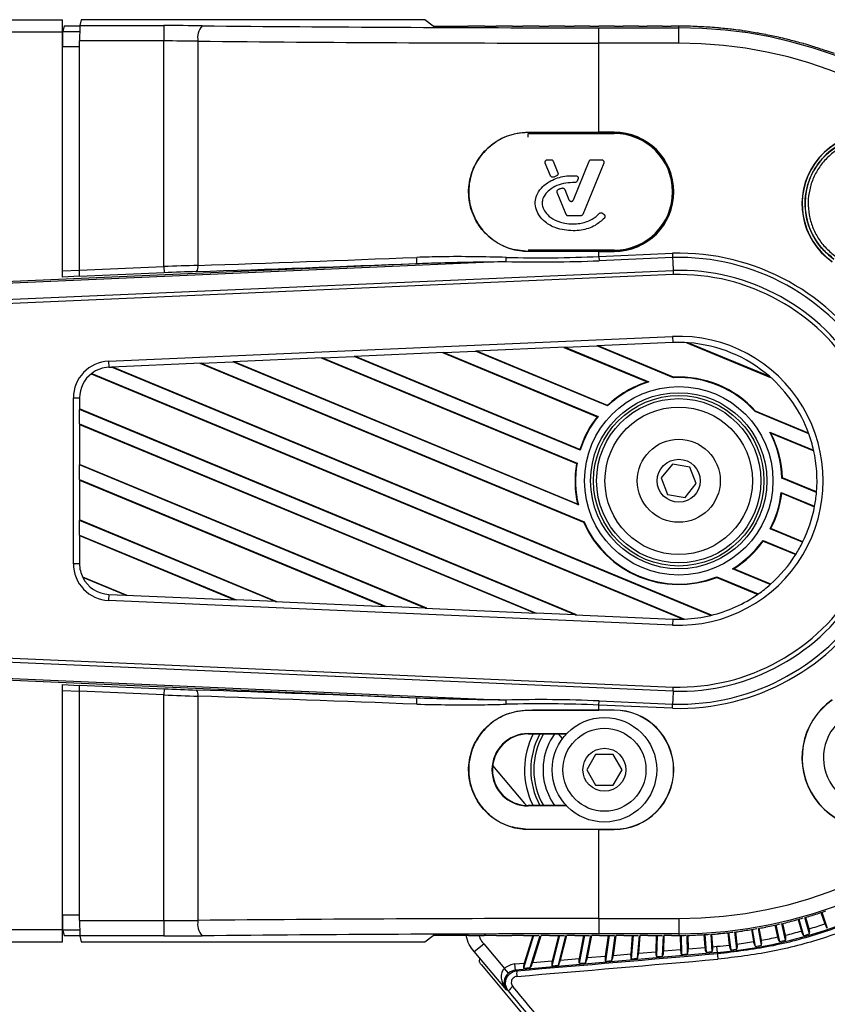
# Model space of a CAD drawing. Header units: millimetres. Extents: x 0 to 420, y 0 to 297.
# Tile 29 of 64: x 90.66 to 98.13, y 262.49 to 271.6. Entities that reach past the tile are written whole.
import ezdxf

# ---------------------------------------------------------------- set-up
doc = ezdxf.new("R2010")
doc.units = ezdxf.units.MM

msp = doc.modelspace()

# ---------------------------------------------------------------- linework, layer by layer
at = {"color": 7, "linetype": 'Continuous', "lineweight": 25}
for p, q in [((66.31118, 271.60118), (91.05475, 271.60118)), ((91.05475, 271.48741), (91.05475, 271.60118)), ((91.22759, 271.60118), (91.2139, 271.54638)), ((94.4089, 271.60118), (91.22759, 271.60118)), ((94.4834, 271.54159), (94.4089, 271.60118)), ((66.31118, 271.48741), (91.05475, 271.48741)), ((91.05475, 269.21844), (91.05475, 271.48741)), ((91.06915, 271.54426), (91.05595, 271.49145)), ((91.05595, 271.49145), (91.21296, 271.49145)), ((91.06915, 271.54426), (91.21372, 271.54426)), ((91.2139, 271.54638), (91.99213, 271.54638)), ((91.99213, 271.54638), (91.99213, 271.40426)), ((94.4834, 271.54159), (94.80662, 271.54159)), ((94.81255, 271.54059), (94.80662, 271.54159)), ((94.95724, 271.54059), (94.81255, 271.54059)), ((94.96229, 271.54159), (94.95724, 271.54059)), ((94.96229, 271.54159), (95.06643, 271.54159)), ((95.07218, 271.54059), (95.06643, 271.54159)), ((95.21376, 271.54059), (95.07218, 271.54059)), ((95.21875, 271.54159), (95.21376, 271.54059)), ((95.21875, 271.54159), (95.31578, 271.54159)), ((95.32137, 271.54059), (95.31578, 271.54159)), ((95.46035, 271.54059), (95.32137, 271.54059)), ((95.4653, 271.54159), (95.46035, 271.54059)), ((95.4653, 271.54159), (95.55658, 271.54159)), ((95.56204, 271.54059), (95.55658, 271.54159)), ((95.69887, 271.54059), (95.56204, 271.54059)), ((95.7038, 271.54159), (95.69887, 271.54059)), ((95.7038, 271.54159), (95.79051, 271.54159)), ((95.79585, 271.54059), (95.79051, 271.54159)), ((95.93097, 271.54059), (95.79585, 271.54059)), ((95.93589, 271.54159), (95.93097, 271.54059)), ((95.93589, 271.54159), (96.01909, 271.54159)), ((96.01786, 271.3844), (96.01786, 271.52652)), ((96.01786, 271.52652), (96.75733, 271.52652)), ((96.02432, 271.54059), (96.01909, 271.54159)), ((96.15815, 271.54059), (96.02432, 271.54059)), ((96.16307, 271.54159), (96.15815, 271.54059)), ((96.16307, 271.54159), (96.24371, 271.54159)), ((96.24886, 271.54059), (96.24371, 271.54159)), ((96.38176, 271.54059), (96.24886, 271.54059)), ((96.3867, 271.54159), (96.38176, 271.54059)), ((96.3867, 271.54159), (96.46567, 271.54159)), ((96.47075, 271.54059), (96.46567, 271.54159)), ((96.6031, 271.54059), (96.47075, 271.54059)), ((96.60807, 271.54159), (96.6031, 271.54059)), ((96.60807, 271.54159), (96.68623, 271.54159)), ((96.69124, 271.54059), (96.68623, 271.54159)), ((96.75733, 271.54059), (96.69124, 271.54059)), ((96.75733, 271.52652), (96.75733, 271.54059)), ((96.75733, 271.3844), (96.75733, 271.52652)), ((91.99213, 271.40426), (91.2127, 271.40426)), ((91.2127, 269.28231), (91.2127, 271.40426)), ((91.99213, 269.31634), (91.99213, 271.40426)), ((92.30732, 271.40251), (92.30732, 269.32793)), ((96.01786, 270.5606), (96.01786, 271.3844)), ((96.75733, 271.3844), (96.01786, 271.3844)), ((91.2127, 271.34933), (91.05475, 271.34933)), ((95.36353, 270.56004), (96.01786, 270.5606)), ((95.36353, 270.55834), (95.36353, 270.56004)), ((96.01786, 270.55862), (96.01786, 270.5606)), ((96.16007, 270.5606), (96.01786, 270.5606)), ((96.16007, 270.55862), (96.01786, 270.55862)), ((96.16007, 270.55862), (96.16007, 270.5606)), ((95.36239, 270.51572), (95.36372, 270.54761)), ((95.36372, 270.54886), (96.16007, 270.54886)), ((95.36372, 270.54761), (96.16007, 270.54761)), ((95.54277, 270.30595), (95.57411, 270.30595)), ((95.59485, 270.29202), (95.63846, 270.1852)), ((95.78263, 269.93366), (95.92894, 270.29202)), ((95.94968, 270.30595), (96.04198, 270.30595)), ((95.57033, 270.15682), (95.52204, 270.27509)), ((96.06272, 270.27509), (95.86841, 269.79917)), ((95.62657, 270.15616), (95.5999, 270.1447)), ((95.82454, 270.12695), (95.81664, 270.10806)), ((95.70174, 270.03022), (95.74116, 269.93366)), ((95.71635, 269.79917), (95.63292, 270.00351)), ((95.84768, 269.78524), (95.73708, 269.78524)), ((96.05195, 269.81009), (96.06641, 269.79803)), ((96.16007, 269.46811), (95.36372, 269.46811)), ((95.36259, 269.45864), (95.36259, 269.45693)), ((96.01786, 269.45637), (95.36259, 269.45693)), ((96.01786, 269.45836), (96.01786, 269.45637)), ((96.01786, 269.45836), (96.16007, 269.45836)), ((96.01786, 269.45637), (96.16007, 269.45637)), ((96.01786, 269.41024), (96.01786, 269.45637)), ((96.01786, 269.41024), (96.69874, 269.43997)), ((96.01786, 269.41024), (96.01956, 269.37149)), ((96.70012, 269.4012), (96.01956, 269.37149)), ((96.16007, 269.45836), (96.16007, 269.45637)), ((86.78414, 269.0159), (94.32893, 269.34532)), ((95.15916, 269.36349), (86.78493, 268.99787)), ((86.79144, 268.84874), (96.70438, 269.28155)), ((91.05475, 269.2774), (91.2127, 269.2843)), ((91.2127, 269.28231), (91.99213, 269.31634)), ((91.99213, 269.31634), (91.9946, 269.25955)), ((96.70575, 269.24278), (86.7931, 268.80999)), ((91.21233, 269.22738), (91.05475, 269.2205)), ((91.9946, 269.25955), (91.21222, 269.22539)), ((91.48088, 268.44266), (96.69902, 268.67049)), ((96.69902, 268.67049), (96.7015, 268.61367)), ((95.70658, 268.57023), (94.87626, 268.53397)), ((95.69482, 268.56971), (96.46664, 268.25002)), ((95.70658, 268.57023), (95.99905, 268.583)), ((95.70658, 268.57023), (96.48127, 268.24934)), ((96.7015, 268.61367), (95.99905, 268.583)), ((96.70909, 268.28889), (95.99905, 268.583)), ((96.70996, 268.29391), (96.01081, 268.58351)), ((96.8322, 268.61269), (97.60782, 268.29142)), ((96.84761, 268.6117), (97.59622, 268.30161)), ((93.46101, 268.47218), (92.63068, 268.43593)), ((93.44924, 268.47167), (95.81047, 267.49361)), ((93.46101, 268.47218), (93.75347, 268.48495)), ((93.46101, 268.47218), (95.81604, 267.49669)), ((94.5838, 268.5212), (93.75347, 268.48495)), ((95.8453, 267.61849), (93.75347, 268.48495)), ((95.84218, 267.62517), (93.76524, 268.48546)), ((94.57203, 268.52069), (96.00244, 267.92819)), ((94.5838, 268.5212), (94.87626, 268.53397)), ((94.5838, 268.5212), (96.01043, 267.93027)), ((96.09939, 268.02734), (94.87626, 268.53397)), ((96.09832, 268.03317), (94.88803, 268.53449)), ((91.48088, 268.44266), (91.48336, 268.38584)), ((91.48336, 268.38584), (91.5079, 268.38691)), ((92.33822, 268.42316), (91.5079, 268.38691)), ((97.05335, 266.08991), (91.5079, 268.38691)), ((97.06156, 266.09189), (91.51966, 268.38742)), ((92.32645, 268.42265), (95.87704, 266.95195)), ((92.33822, 268.42316), (92.63068, 268.43593)), ((92.33822, 268.42316), (95.8808, 266.95577)), ((95.82887, 267.1112), (92.63068, 268.43593)), ((95.82179, 267.11951), (92.64245, 268.43644)), ((91.32012, 268.32539), (96.79918, 266.05589)), ((91.32467, 268.32889), (96.81111, 266.05633)), ((96.70996, 268.29391), (96.70909, 268.28889)), ((96.48127, 268.24934), (96.46664, 268.25002)), ((91.15447, 266.56839), (91.15447, 268.1017)), ((91.15447, 268.1017), (91.21135, 268.1017)), ((91.21135, 268.1017), (91.21135, 267.99564)), ((96.09832, 268.03317), (96.09939, 268.02734)), ((95.81233, 266.09524), (91.21135, 268.00103)), ((91.21135, 267.86173), (91.21135, 267.99564)), ((95.79779, 266.09588), (91.21135, 267.99564)), ((96.01043, 267.93027), (96.00244, 267.92819)), ((97.46591, 267.9754), (97.46885, 267.97957)), ((97.96085, 267.77039), (97.46591, 267.9754)), ((97.95853, 267.77674), (97.46885, 267.97957)), ((91.21135, 267.86173), (91.21135, 267.48155)), ((91.21135, 267.86173), (95.43641, 266.11166)), ((91.21135, 267.85634), (95.42187, 266.11229)), ((97.60986, 267.77648), (97.59904, 267.78635)), ((97.59904, 267.78635), (98.0055, 267.61798)), ((97.60986, 267.77648), (98.00683, 267.61205)), ((95.84218, 267.62517), (95.8453, 267.61849)), ((94.42495, 266.15582), (91.21135, 267.48693)), ((91.21135, 267.34763), (91.21135, 267.48155)), ((94.41042, 266.15645), (91.21135, 267.48155)), ((95.81604, 267.49669), (95.81047, 267.49361)), ((96.69881, 267.48847), (96.5952, 267.36108)), ((96.86094, 267.46243), (96.69881, 267.48847)), ((96.91945, 267.30901), (96.86094, 267.46243)), ((91.21135, 267.34763), (91.21135, 266.96745)), ((91.21135, 267.34763), (94.04903, 266.17223)), ((91.21135, 267.34225), (94.03449, 266.17286)), ((96.5952, 267.36108), (96.65372, 267.20765)), ((96.81584, 267.18162), (96.91945, 267.30901)), ((97.71208, 267.35934), (97.71697, 267.3627)), ((98.03256, 267.22659), (97.71208, 267.35934)), ((98.033, 267.2318), (97.71697, 267.3627)), ((96.65372, 267.20765), (96.81584, 267.18162)), ((97.71053, 267.22068), (97.70635, 267.2278)), ((97.70635, 267.2278), (98.01536, 267.0998)), ((97.71053, 267.22068), (98.01442, 267.09481)), ((95.82179, 267.11951), (95.82887, 267.1112)), ((93.03758, 266.21639), (91.21135, 266.97284)), ((91.21135, 266.83354), (91.21135, 266.96745)), ((93.02304, 266.21703), (91.21135, 266.96745)), ((95.8808, 266.95577), (95.87704, 266.95195)), ((91.21135, 266.83354), (91.21135, 266.56839)), ((91.21135, 266.83354), (92.66165, 266.2328)), ((91.21135, 266.82815), (92.64712, 266.23344)), ((97.60266, 266.89057), (97.60959, 266.89308)), ((97.90365, 266.76589), (97.60266, 266.89057)), ((97.90586, 266.77036), (97.60959, 266.89308)), ((97.53898, 266.77764), (97.53722, 266.78376)), ((97.53722, 266.78376), (97.84289, 266.65715)), ((97.53898, 266.77764), (97.84021, 266.65287)), ((91.21135, 266.56839), (91.15447, 266.56839)), ((97.25557, 266.52024), (97.26645, 266.52112)), ((97.60449, 266.37571), (97.25557, 266.52024)), ((97.60863, 266.37938), (97.26645, 266.52112)), ((91.23828, 266.44759), (91.6502, 266.27697)), ((91.63566, 266.2776), (91.24156, 266.44084)), ((97.1089, 266.44169), (97.10894, 266.44706)), ((97.1089, 266.44169), (97.48835, 266.28452)), ((97.10894, 266.44706), (97.49319, 266.2879)), ((91.48336, 266.28425), (91.48088, 266.22742)), ((91.48336, 266.28425), (91.63566, 266.2776)), ((91.63566, 266.2776), (92.66165, 266.2328)), ((96.69902, 265.99959), (91.48088, 266.22742)), ((93.02304, 266.21703), (92.66165, 266.2328)), ((93.02304, 266.21703), (94.04903, 266.17223)), ((94.41042, 266.15645), (94.04903, 266.17223)), ((94.41042, 266.15645), (95.43641, 266.11166)), ((95.79779, 266.09588), (95.43641, 266.11166)), ((95.79779, 266.09588), (96.7015, 266.05642)), ((96.7015, 266.05642), (96.69902, 265.99959)), ((96.70438, 265.38853), (86.79144, 265.82134)), ((86.7931, 265.8601), (96.70575, 265.4273)), ((94.32893, 265.32477), (86.78414, 265.65418)), ((86.78493, 265.67222), (95.15916, 265.30659)), ((91.05475, 263.18267), (91.05475, 265.45164)), ((91.05475, 265.44959), (91.21233, 265.44271)), ((91.2127, 265.38579), (91.05475, 265.39268)), ((91.21222, 265.4447), (91.9946, 265.41054)), ((91.99213, 265.35375), (91.2127, 265.38778)), ((91.2127, 263.26582), (91.2127, 265.38778)), ((91.9946, 265.41054), (91.99213, 265.35375)), ((91.99213, 263.26582), (91.99213, 265.35375)), ((92.30732, 265.34215), (92.30732, 263.26757)), ((96.01786, 265.25984), (96.01956, 265.2986)), ((96.01956, 265.2986), (96.70012, 265.26888)), ((95.36259, 265.21315), (96.01786, 265.21371)), ((95.36259, 265.21145), (95.36259, 265.21315)), ((96.69874, 265.23011), (96.01786, 265.25984)), ((96.01786, 265.21371), (96.01786, 265.25984)), ((96.01786, 265.21173), (96.01786, 265.21371)), ((96.16007, 265.21371), (96.01786, 265.21371)), ((96.16007, 265.21173), (96.01786, 265.21173)), ((96.16007, 265.21173), (96.16007, 265.21371)), ((95.36372, 264.99264), (95.36372, 264.99661)), ((95.36372, 264.99661), (95.72119, 264.99661)), ((95.36372, 264.99264), (95.71742, 264.99264)), ((95.68151, 264.94969), (95.64547, 264.99264)), ((95.98771, 264.8038), (95.9056, 264.6616)), ((96.15191, 264.8038), (95.98771, 264.8038)), ((96.23401, 264.6616), (96.15191, 264.8038)), ((95.03519, 264.70228), (95.33094, 264.34981)), ((95.9056, 264.6616), (95.98771, 264.51939)), ((96.15191, 264.51939), (96.23401, 264.6616)), ((95.98771, 264.51939), (96.15191, 264.51939)), ((95.33094, 264.34981), (95.34809, 264.33093)), ((95.36372, 264.33056), (95.36372, 264.32659)), ((95.71742, 264.33056), (95.36372, 264.33056)), ((95.72119, 264.32659), (95.36372, 264.32659)), ((95.36353, 264.11175), (95.36353, 264.11004)), ((96.01786, 264.10948), (95.36353, 264.11004)), ((96.01786, 264.11147), (96.01786, 264.10948)), ((96.01786, 264.11147), (96.16007, 264.11147)), ((96.01786, 263.28569), (96.01786, 264.10948)), ((96.01786, 264.10948), (96.16007, 264.10948)), ((96.16007, 264.11147), (96.16007, 264.10948)), ((91.05475, 263.32075), (91.2127, 263.32075)), ((91.2127, 263.26582), (91.99213, 263.26582)), ((91.99213, 263.26582), (91.99213, 263.12371)), ((96.01786, 263.28569), (96.01786, 263.14357)), ((96.01786, 263.28569), (96.75733, 263.28569)), ((96.75733, 263.28569), (96.75733, 263.14357)), ((97.86196, 263.27716), (97.89279, 263.16963)), ((97.86995, 263.27934), (97.91331, 263.12811)), ((97.96847, 263.14392), (97.92524, 263.29471)), ((97.96387, 263.19001), (97.93341, 263.29625)), ((98.07369, 263.34082), (98.10978, 263.23601)), ((98.08156, 263.34342), (98.13245, 263.19562)), ((77.53128, 263.18267), (91.05475, 263.18267)), ((91.05475, 263.06891), (91.05475, 263.18267)), ((91.05595, 263.17864), (91.06915, 263.12583)), ((91.21296, 263.17864), (91.05595, 263.17864)), ((97.43008, 263.18365), (97.44989, 263.07135)), ((97.43826, 263.18498), (97.46595, 263.02791)), ((97.52247, 263.03787), (97.49485, 263.19447)), ((97.52271, 263.08419), (97.50314, 263.19514)), ((97.64722, 263.22472), (97.67263, 263.11469)), ((97.65531, 263.22648), (97.69095, 263.07215)), ((97.74686, 263.08506), (97.71134, 263.23892)), ((97.74468, 263.13132), (97.71958, 263.24004)), ((91.21372, 263.12583), (91.06915, 263.12583)), ((91.2139, 263.12371), (91.22759, 263.06891)), ((91.99213, 263.12371), (91.2139, 263.12371)), ((94.4089, 263.06891), (94.4834, 263.1285)), ((94.80662, 263.1285), (94.4834, 263.1285)), ((94.81255, 263.12949), (94.80662, 263.1285)), ((94.81255, 263.12949), (94.95724, 263.12949)), ((94.96229, 263.1285), (94.95724, 263.12949)), ((95.06643, 263.1285), (94.96229, 263.1285)), ((95.07218, 263.12949), (95.06643, 263.1285)), ((95.07218, 263.12949), (95.21376, 263.12949)), ((95.21875, 263.1285), (95.21376, 263.12949)), ((95.31578, 263.1285), (95.21875, 263.1285)), ((95.32137, 263.12949), (95.31578, 263.1285)), ((95.32137, 263.12949), (95.46035, 263.12949)), ((95.41454, 263.12949), (95.32175, 262.826)), ((95.40588, 263.12949), (95.3272, 262.87216)), ((95.38341, 262.83139), (95.47448, 263.12929)), ((95.40665, 262.87911), (95.4829, 263.1285)), ((95.46134, 263.12929), (95.46035, 263.12949)), ((95.55658, 263.1285), (95.4829, 263.1285)), ((95.56204, 263.12949), (95.55658, 263.1285)), ((95.56204, 263.12949), (95.69887, 263.12949)), ((95.6528, 263.12949), (95.58282, 262.84884)), ((95.64426, 263.12949), (95.58574, 262.89477)), ((95.64328, 262.85413), (95.71189, 263.12929)), ((95.66365, 262.90159), (95.72023, 263.1285)), ((95.69986, 263.12929), (95.69887, 263.12949)), ((95.79051, 263.1285), (95.72023, 263.1285)), ((95.79585, 263.12949), (95.79051, 263.1285)), ((95.79585, 263.12949), (95.93097, 263.12949)), ((95.88483, 263.12949), (95.83456, 262.87086)), ((95.87639, 263.12949), (95.83501, 262.91658)), ((95.89403, 262.87607), (95.94325, 263.12929)), ((95.91164, 262.92329), (95.95153, 263.1285)), ((95.93196, 263.12929), (95.93097, 263.12949)), ((96.01909, 263.1285), (95.95153, 263.1285)), ((96.75733, 263.14357), (96.01786, 263.14357)), ((96.02432, 263.12949), (96.01909, 263.1285)), ((96.02432, 263.12949), (96.15815, 263.12949)), ((96.10374, 263.12949), (96.07679, 262.93774)), ((96.1121, 263.12949), (96.07876, 262.89223)), ((96.13743, 262.89736), (96.17002, 263.12929)), ((96.15239, 262.94435), (96.17827, 263.1285)), ((96.15913, 263.12929), (96.15815, 263.12949)), ((96.24371, 263.1285), (96.17827, 263.1285)), ((96.24886, 263.12949), (96.24371, 263.1285)), ((96.24886, 263.12949), (96.38176, 263.12949)), ((96.32766, 263.12949), (96.31269, 262.95837)), ((96.33597, 263.12949), (96.31704, 262.91308)), ((96.37509, 262.91815), (96.39356, 263.12929)), ((96.38275, 263.12929), (96.38176, 263.12949)), ((96.38749, 262.96492), (96.4018, 263.1285)), ((96.46567, 263.1285), (96.4018, 263.1285)), ((96.47075, 263.12949), (96.46567, 263.1285)), ((96.47075, 263.12949), (96.6031, 263.12949)), ((96.54944, 263.12949), (96.54417, 262.97863)), ((96.55772, 263.12949), (96.55088, 262.93353)), ((96.6041, 263.12929), (96.6031, 263.12949)), ((96.60848, 262.93857), (96.61514, 263.12929)), ((96.61839, 262.98512), (96.62339, 263.1285)), ((96.68623, 263.1285), (96.62339, 263.1285)), ((96.69124, 263.12949), (96.68623, 263.1285)), ((96.69124, 263.12949), (96.75733, 263.12949)), ((96.75733, 263.14357), (96.75733, 263.12949)), ((96.7703, 263.12951), (96.77259, 262.99861)), ((96.77858, 263.12955), (96.78165, 262.95372)), ((96.83896, 262.95874), (96.83597, 263.13003)), ((96.84643, 263.00507), (96.84426, 263.1294)), ((96.99101, 263.13599), (96.99923, 263.01844)), ((96.99928, 263.13646), (97.01066, 262.97376)), ((97.06783, 262.97876), (97.05656, 263.13995)), ((97.07291, 263.02488), (97.06488, 263.13976)), ((97.21114, 263.15405), (97.22518, 263.03972)), ((97.21938, 263.15495), (97.23895, 262.9955)), ((97.29591, 263.00249), (97.27639, 263.16145)), ((97.29858, 263.04873), (97.28471, 263.16169)), ((77.53128, 263.06891), (91.05475, 263.06891)), ((91.22759, 263.06891), (94.4089, 263.06891)), ((94.86522, 262.97919), (94.95235, 263.05231)), ((94.95235, 263.05231), (95.14433, 262.82352)), ((96.61839, 262.98512), (96.77259, 262.99861)), ((96.84643, 263.00507), (96.99923, 263.01844)), ((97.07291, 263.02488), (97.11144, 263.02826)), ((97.11639, 262.97161), (97.11144, 263.02826)), ((95.16213, 262.62535), (94.86522, 262.97919)), ((94.91305, 262.91905), (94.90999, 262.88405)), ((97.11639, 262.97161), (95.24629, 262.808)), ((95.66365, 262.90159), (95.83501, 262.91658)), ((95.91164, 262.92329), (96.07679, 262.93774)), ((96.15239, 262.94435), (96.31269, 262.95837)), ((96.31704, 262.91308), (96.37509, 262.91815)), ((96.38749, 262.96492), (96.54417, 262.97863)), ((96.55088, 262.93353), (96.60848, 262.93857)), ((96.78165, 262.95372), (96.83896, 262.95874)), ((97.01066, 262.97376), (97.06783, 262.97876)), ((97.11639, 262.97161), (97.11728, 262.96147)), ((94.9458, 262.83986), (97.0488, 260.3336)), ((95.18158, 262.78061), (95.14433, 262.82352)), ((95.24134, 262.86464), (95.3272, 262.87216)), ((95.24629, 262.808), (95.24134, 262.86464)), ((95.32175, 262.826), (95.38341, 262.83139)), ((95.40665, 262.87911), (95.58574, 262.89477)), ((95.58282, 262.84884), (95.64328, 262.85413)), ((95.83456, 262.87086), (95.89403, 262.87607)), ((96.07876, 262.89223), (96.13743, 262.89736)), ((95.24629, 262.808), (95.25823, 262.80153)), ((95.18124, 262.615), (95.16213, 262.62535))]:
    msp.add_line(p, q, dxfattribs=at)
at = {"color": 7, "linetype": 'Continuous', "lineweight": 25, "flags": 128}
for points in [[(96.70012, 269.4012), (96.70172, 269.35656), (96.70438, 269.28155)], [(96.70438, 265.38853), (96.70172, 265.31352), (96.70012, 265.26888)], [(95.5298, 264.48286), (95.57339, 264.38389), (95.60724, 264.33056)]]:
    msp.add_lwpolyline(points, dxfattribs=at)
at = {"color": 7, "linetype": 'Continuous', "lineweight": 25}
for centre, radius in [((96.75733, 267.33504), 0.87193), ((96.75733, 267.33504), 0.81527), ((96.75733, 267.33504), 0.78874), ((96.75733, 267.33504), 0.76041), ((96.75733, 267.33504), 0.68258), ((96.75733, 267.33504), 0.38395), ((96.75733, 267.33504), 0.19909), ((96.06981, 264.6616), 0.4835), ((96.06981, 264.6616), 0.38395), ((96.06981, 264.6616), 0.19909)]:
    msp.add_circle(centre, radius, dxfattribs=at)
for centre, radius, start, end in [((92.47615, 271.43223), 0.17143, 139.028581, 189.981684), ((96.75733, 267.33504), 4.20555, 89.099599, 90), ((96.75733, 267.33504), 4.19147, 270, 90), ((96.75733, 267.33504), 4.20654, 87.968503, 89.031497), ((96.75733, 267.33504), 4.20555, 86.099599, 87.900401), ((96.75733, 267.33504), 4.20654, 84.968503, 86.031497), ((96.75733, 267.33504), 4.20555, 83.099599, 84.900401), ((96.75733, 267.33504), 4.20654, 81.968503, 83.031497), ((96.75733, 267.33504), 4.20555, 80.099599, 81.900401), ((96.75733, 267.33504), 4.20654, 78.968503, 80.031497), ((96.75733, 267.33504), 4.04935, 270, 90), ((96.75733, 267.33504), 4.20555, 77.099599, 78.900401), ((96.75733, 267.33504), 4.20654, 75.968503, 77.031497), ((96.75733, 267.33504), 4.20555, 74.099599, 75.900401), ((96.75733, 267.33504), 4.20654, 72.968503, 74.031497), ((96.75733, 267.33504), 4.20555, 71.099599, 72.900401), ((96.75733, 267.33504), 4.20654, 69.968503, 71.031497), ((96.01772, -496.12854), 766.68716, 89.99998906, 90.04888847), ((96.16007, 270.00849), 0.55212, 270, 90), ((96.16007, 270.00849), 0.55013, 270, 90), ((96.16007, 270.00849), 0.54038, 270, 90), ((98.55176, 269.89776), 0.65414, 55, 235), ((98.55176, 269.89776), 0.65235, 55, 235), ((98.55176, 269.89776), 0.6257, 55, 235), ((94.20718, 269.38392), 0.12773, 342.405803, 8.184968), ((94.47475, 269.4173), 0.68652, 355.504903, 358.743962), ((96.01772, 1036.14552), 766.68716, 269.95104118, 270.00001093), ((96.75733, 267.33504), 2.10574, 268.405669, 91.594331), ((96.75733, 267.33504), 2.06695, 268.414129, 91.585871), ((92.24113, 269.31346), 0.06775, 321.343283, 12.334568), ((96.75733, 267.33504), 1.94723, 268.441812, 91.558188), ((96.75733, 267.33504), 1.90844, 268.451337, 91.548663), ((96.75733, 267.33504), 1.33672, 267.5, 92.5), ((96.75733, 267.33504), 1.27984, 85.955096, 92.5), ((96.75733, 267.33504), 1.27984, 49.044904, 85.955096), ((91.49576, 268.1017), 0.34129, 92.5, 180), ((91.49576, 268.1017), 0.28441, 92.5, 126.982494), ((91.49576, 268.1017), 0.28441, 126.982494, 180), ((96.75733, 267.33504), 0.95506, 42.104792, 92.895208), ((96.75733, 267.33504), 0.96004, 42.171793, 92.828207), ((96.75733, 267.33504), 1.27984, 19.886518, 49.044904), ((96.75733, 267.33504), 0.96004, 107.625381, 133.349198), ((96.75733, 267.33504), 0.95506, 106.800841, 133.542375), ((96.75733, 267.33504), 0.96004, 141.841469, 162.410109), ((96.75733, 267.33504), 0.95506, 141.447345, 162.735486), ((96.75733, 267.33504), 0.95506, 1.457625, 28.199159), ((96.75733, 267.33504), 0.96004, 1.650802, 27.374619), ((96.75733, 267.33504), 1.27984, 12.772156, 19.886518), ((96.75733, 267.33504), 1.27984, 355.138931, 12.772156), ((96.75733, 267.33504), 0.96004, 170.49281, 192.973411), ((96.75733, 267.33504), 0.95506, 170.255415, 193.554862), ((96.75733, 267.33504), 0.95506, 332.264514, 353.552655), ((96.75733, 267.33504), 0.96004, 332.589891, 353.158531), ((96.75733, 267.33504), 1.27984, 349.408528, 355.138931), ((96.75733, 267.33504), 1.27984, 333.595502, 349.408528), ((96.75733, 267.33504), 0.96004, 203.51826, 291.48174), ((96.75733, 267.33504), 0.95506, 203.397825, 291.602175), ((96.75733, 267.33504), 0.95506, 301.445138, 324.744585), ((96.75733, 267.33504), 0.96004, 302.026589, 324.50719), ((96.75733, 267.33504), 1.27984, 328.016632, 333.595502), ((96.75733, 267.33504), 1.27984, 311.446849, 328.016632), ((91.49576, 266.56839), 0.34129, 180, 267.5), ((91.49576, 266.56839), 0.28441, 180, 206.644493), ((91.49576, 266.56839), 0.28441, 206.644493, 267.5), ((96.75733, 267.33504), 1.27984, 305.096905, 311.446849), ((96.75733, 267.33504), 1.27984, 283.373199, 305.096905), ((96.73368, 267.34607), 4.39117, 275, 345), ((96.75733, 267.33504), 1.27984, 272.408232, 283.373199), ((96.75733, 267.33504), 1.27984, 267.5, 272.408232), ((92.24113, 265.35662), 0.06775, 347.665432, 38.656717), ((94.20718, 265.28616), 0.12773, 351.815032, 17.594197), ((94.47475, 265.25279), 0.68652, 1.256038, 4.495097), ((98.55176, 264.77233), 0.65414, 125, 305), ((98.55176, 264.77233), 0.65235, 125, 305), ((96.01772, -501.47543), 766.68716, 89.99998906, 90.04895895), ((96.16007, 264.6616), 0.55212, 270, 90), ((96.16007, 264.6616), 0.55013, 270, 90), ((98.55176, 264.77233), 0.45505, 125, 305), ((95.36372, 264.6616), 0.33501, 90, 270), ((95.36372, 264.6616), 0.33104, 90, 270), ((96.06981, 264.6616), 0.73946, 153.405165, 179.155608), ((96.06981, 264.6616), 0.68258, 150.988509, 209.011491), ((96.06981, 264.6616), 0.65414, 149.597505, 210.402495), ((96.06981, 264.6616), 0.56882, 144.409931, 198.314749), ((96.06981, 264.6616), 0.73946, 179.155608, 206.594835), ((96.01772, 1030.79863), 766.68716, 269.9511114, 270.00001093), ((96.75733, 267.33504), 4.20555, 287.099599, 288.900401), ((92.47615, 263.23786), 0.17143, 170.018316, 220.971419), ((96.75733, 267.33504), 4.20555, 284.099599, 285.900401), ((96.75733, 267.33504), 4.20654, 286.235365, 287.031497), ((96.75733, 267.33504), 4.20555, 278.099599, 279.900401), ((96.75733, 267.33504), 4.20654, 280.212462, 281.031497), ((96.75733, 267.33504), 4.20555, 281.099599, 282.900401), ((96.75733, 267.33504), 4.20654, 283.22353, 284.031497), ((96.73368, 267.34607), 4.33431, 286.488759, 288.511241), ((96.75733, 267.33504), 4.20555, 270, 270.900401), ((96.75733, 267.33504), 4.20654, 271.184156, 272.031497), ((96.75733, 267.33504), 4.20555, 272.099599, 273.900401), ((96.75733, 267.33504), 4.20654, 274.192747, 275.031497), ((96.75733, 267.33504), 4.20555, 275.099599, 276.900401), ((96.75733, 267.33504), 4.20654, 277.202191, 278.031497), ((96.73368, 267.34607), 4.33431, 280.488759, 282.511241), ((96.73368, 267.34607), 4.37981, 282.624657, 283.375343), ((96.73368, 267.34607), 4.33431, 283.488759, 285.511241), ((96.73368, 267.34607), 4.37981, 285.624657, 286.375343), ((96.73368, 267.34607), 4.33431, 275, 276.511241), ((96.73368, 267.34607), 4.37981, 276.624657, 277.375343), ((96.73368, 267.34607), 4.33431, 277.488759, 279.511241), ((96.73368, 267.34607), 4.37981, 279.624657, 280.375343), ((97.39564, 262.94449), 0.27887, 176.510057, 187.399475), ((95.48165, 262.78027), 0.22443, 174.563919, 187.88988), ((95.30486, 262.53519), 0.14715, 124.747172, 147.154475)]:
    msp.add_arc(centre, radius, start, end, dxfattribs=at)
for centre, major_axis, ratio, start_param, end_param in [((91.05599, 271.34933), (0, 0.1422), 0.0087269, 0.0349066, 1.5707963), ((91.21394, 271.40426), (0, 0.1422), 0.0087269, 0.0349066, 1.5707963), ((91.99213, 271.50169), (1.27984, 0), 0.0349208, 1.2900642, 1.5707963), ((96.01786, 271.98923), (13.25041, 0), 0.0349208, 4.4316569, 4.712389), ((97.62152, 267.33504), (4.36361, 0), 0.9801928, 1.7535633, 1.7547322), ((95.89432, 267.38027), (4.35763, -0.22837), 0.9801928, 1.3868605, 1.3880293), ((97.62034, 267.28981), (4.35763, -0.22837), 0.9801928, 1.7535633, 1.7547322), ((95.89787, 267.42538), (4.33971, -0.45612), 0.9801928, 1.3868605, 1.3880293), ((97.61679, 267.24471), (4.33971, -0.45612), 0.9801928, 1.7535633, 1.7547322), ((95.90377, 267.47023), (4.30989, -0.68262), 0.9801928, 1.3868605, 1.3880293), ((97.61088, 267.19985), (4.30989, -0.68262), 0.9801928, 1.7535633, 1.7547322), ((95.91202, 267.51472), (4.26826, -0.90725), 0.9801928, 1.3868605, 1.3880293), ((91.99213, 271.35957), (1.13764, 0), 0.0392859, 1.2900642, 1.5707963), ((96.01786, 271.84711), (13.39262, 0), 0.03455, 4.4316569, 4.712389), ((97.60264, 267.15537), (4.26826, -0.90725), 0.9801928, 1.7535633, 1.7547322), ((95.92258, 267.55871), (4.21493, -1.12939), 0.9801928, 1.3868605, 1.3880293), ((97.59208, 267.11137), (4.21493, -1.12939), 0.9801928, 1.7535633, 1.7547322), ((95.93543, 267.60209), (4.15004, -1.34843), 0.9801928, 1.3868605, 1.3880293), ((97.57923, 267.06799), (4.15004, -1.34843), 0.9801928, 1.7535633, 1.7547322), ((96.01786, 269.94234), (13.3926, 0.58794), 0.0350351, 4.4301188, 4.5847566), ((96.01956, 283.80805), (3.70215, 14.0405), 0.9209023, 3.3564392, 3.4204557), ((96.01786, 283.8468), (3.53017, 14.08079), 0.9174897, 3.3443193, 3.4083357), ((91.2122, 269.28229), (0, 0.05694), 0.0087186, 3.1768799, 4.7127697), ((91.99213, 269.27856), (1.13763, 0.04724), 0.0331492, 1.2886877, 1.5694199), ((96.02034, 269.88555), (13.44948, 0.58793), 0.0348875, 4.4301318, 4.5847696), ((91.9946, 269.22177), (1.08075, 0.04724), 0.0348875, 1.2885391, 1.5692712), ((91.2122, 265.3878), (0, 0.05694), 0.0087186, 4.7120083, 6.247898), ((91.9946, 265.44832), (1.08075, -0.04724), 0.0348875, 4.7139141, 4.9946462), ((96.02034, 264.78454), (13.44948, -0.58793), 0.0348875, 1.6984157, 1.8530535), ((91.99213, 265.39152), (1.13763, -0.04724), 0.0331492, 4.7137655, 4.9944976), ((96.01786, 264.72775), (13.3926, -0.58794), 0.0350351, 1.6984287, 1.8530665), ((96.01956, 250.86204), (-3.70215, 14.0405), 0.9209023, 6.0043223, 6.0683387), ((96.01786, 250.82328), (-3.53017, 14.08079), 0.9174897, 6.0164422, 6.0804587), ((91.05599, 263.32075), (0, 0.1422), 0.0087269, 1.5707963, 3.1066861), ((91.21394, 263.26582), (0, 0.1422), 0.0087269, 1.5707963, 3.1066861), ((91.99213, 263.31052), (1.13764, 0), 0.0392859, 4.712389, 4.9931211), ((96.01786, 262.82297), (13.39262, 0), 0.03455, 1.5707963, 1.8515285), ((95.93543, 267.06799), (4.15004, 1.34843), 0.9801928, 4.895156, 4.8963248), ((95.91202, 267.15537), (4.26826, 0.90725), 0.9801928, 4.895156, 4.8963248), ((95.92258, 267.11137), (4.21493, 1.12939), 0.9801928, 4.895156, 4.8963248), ((91.99213, 263.1684), (1.27984, 0), 0.0349208, 4.712389, 4.9931211), ((96.01786, 262.68086), (13.25041, 0), 0.0349208, 1.5707963, 1.8515285), ((95.89432, 267.28981), (4.35763, 0.22837), 0.9801928, 4.895156, 4.8963248), ((95.89787, 267.24471), (4.33971, 0.45612), 0.9801928, 4.895156, 4.8963248), ((95.90377, 267.19985), (4.30989, 0.68262), 0.9801928, 4.895156, 4.8963248), ((96.79326, 263.00042), (-0.00039, 0.05704), 0.3628143, 1.6000293, 2.5273245), ((96.82576, 263.00326), (-0.00039, 0.05704), 0.3628143, 3.8143267, 4.7416219), ((97.01986, 263.02024), (-0.00382, 0.05676), 0.3638979, 1.578118, 2.5054132), ((97.05228, 263.02308), (-0.00382, 0.05676), 0.3638979, 3.7924154, 4.7197106), ((107.60186, 265.36689), (98.71413, 8.66841), 0.0150127, 4.5856985, 4.6046586), ((107.60681, 265.31024), (98.75068, 8.62482), 0.0150179, 4.5857126, 4.6046727), ((95.64184, 262.89968), (0.01732, 0.05811), 0.3387562, 3.9184324, 4.8457276), ((95.85646, 262.91846), (0.01365, 0.05793), 0.3459097, 1.6844416, 2.6117368), ((95.89019, 262.92141), (0.01365, 0.05793), 0.3459097, 3.8987391, 4.8260343), ((96.09796, 262.93959), (0.01006, 0.05773), 0.3519459, 1.664077, 2.5913722), ((96.13123, 262.9425), (0.01006, 0.05773), 0.3519459, 3.8783744, 4.8056697), ((96.33363, 262.96021), (0.00653, 0.05752), 0.3568064, 1.6431413, 2.5704365), ((96.36655, 262.96309), (0.00653, 0.05752), 0.3568064, 3.8574387, 4.7847339), ((96.56495, 262.98044), (0.00306, 0.05729), 0.3604419, 1.6217495, 2.5490447), ((96.59761, 262.9833), (0.00306, 0.05729), 0.3604419, 3.8360469, 4.7633421), ((94.94656, 262.8405), (-0.03656, 0.04357), 0.0174551, 0.0174533, 1.5707963), ((95.24926, 262.69847), (-0.10198, 0.12754), 0.6964659, 0.0339035, 1.5872465), ((95.25639, 262.6946), (0.15021, -0.08137), 0.9988732, 2.1550515, 2.7824661), ((95.34945, 262.8741), (0.0211, 0.05828), 0.3305508, 1.7230729, 2.6503682), ((95.38441, 262.87716), (0.0211, 0.05828), 0.3305508, 3.9373704, 4.8646656), ((95.60755, 262.89668), (0.01732, 0.05811), 0.3387562, 1.7041349, 2.6314302), ((95.24926, 262.69847), (0.07244, 0.08808), 0.9310069, 1.3904939, 2.9438369), ((95.25639, 262.6946), (0.10025, -0.05431), 0.9977496, 2.1550515, 2.7824661), ((98.27592, 257.48069), (-36.56291, 43.57398), 0.0174376, 4.8004145, 4.8167992), ((98.23235, 257.44413), (-36.52635, 43.5304), 0.0174551, 4.8004145, 4.8167992)]:
    msp.add_ellipse(centre, major_axis=major_axis, ratio=ratio, start_param=start_param, end_param=end_param, dxfattribs=at)
for points, knots in [([(95.36259, 269.45693), (95.30054, 269.4632), (95.17651, 269.47574), (95.01168, 269.57136), (94.88656, 269.71189), (94.81542, 269.88712), (94.80619, 270.07538), (94.85957, 270.25587), (94.9695, 270.40874), (95.12379, 270.51633), (95.26384, 270.55679), (95.34459, 270.55943), (95.36353, 270.56004)], [0, 0, 0, 0, 0.1076119, 0.2151194, 0.322894, 0.4304748, 0.5376728, 0.644721, 0.7518913, 0.8593266, 0.9670143, 1, 1, 1, 1]), ([(95.36353, 270.55834), (95.30169, 270.55226), (95.17806, 270.5401), (95.01355, 270.44531), (94.88845, 270.30579), (94.81689, 270.13149), (94.80698, 269.94364), (94.85984, 269.76302), (94.96952, 269.60998), (95.12351, 269.50244), (95.26317, 269.46201), (95.34363, 269.45928), (95.36259, 269.45864)], [0, 0, 0, 0, 0.1074513, 0.2148188, 0.3222374, 0.429684, 0.5371652, 0.6445657, 0.752087, 0.8595076, 0.9668935, 1, 1, 1, 1]), ([(98.19388, 269.38665), (98.16174, 269.41196), (98.09737, 269.46264), (98.02211, 269.56055), (97.96613, 269.67007), (97.93294, 269.78856), (97.92339, 269.91132), (97.93797, 270.03357), (97.97617, 270.15068), (98.03653, 270.25818), (98.11667, 270.35175), (98.2137, 270.42796), (98.32338, 270.48356), (98.44153, 270.51665), (98.56317, 270.52616), (98.67179, 270.51352), (98.76475, 270.48658), (98.84119, 270.45352), (98.88745, 270.42356), (98.9098, 270.40909)], [0, 0, 0, 0, 0.0624361, 0.1250442, 0.1873292, 0.2499722, 0.3122935, 0.3748403, 0.4373608, 0.4997084, 0.5623233, 0.6246446, 0.6872593, 0.7492654, 0.8112741, 0.872973, 0.9156457, 0.9592671, 1, 1, 1, 1]), ([(98.8918, 270.38629), (98.85843, 270.40699), (98.79199, 270.44821), (98.67949, 270.48387), (98.56318, 270.49837), (98.44599, 270.48948), (98.3328, 270.45796), (98.22803, 270.4049), (98.13557, 270.33229), (98.05921, 270.2431), (98.00174, 270.14059), (97.96543, 270.02891), (97.95164, 269.91231), (97.96085, 269.79521), (97.9926, 269.68218), (98.04608, 269.57767), (98.11792, 269.48424), (98.17935, 269.43584), (98.21002, 269.41167)], [0, 0, 0, 0, 0.0629106, 0.1252339, 0.1878495, 0.2502948, 0.3126832, 0.3752605, 0.4374927, 0.5000859, 0.5623964, 0.6248997, 0.6874523, 0.7498022, 0.8124927, 0.8748366, 0.9375071, 1, 1, 1, 1]), ([(95.52204, 270.27509), (95.52132, 270.27752), (95.51987, 270.28236), (95.52091, 270.29003), (95.52425, 270.2969), (95.52971, 270.30225), (95.5362, 270.30543), (95.54074, 270.30579), (95.54277, 270.30595)], [0, 0, 0, 0, 0.17216, 0.3443203, 0.5164872, 0.6886785, 0.8609114, 1, 1, 1, 1]), ([(95.57411, 270.30595), (95.57663, 270.30571), (95.58167, 270.30521), (95.58835, 270.30134), (95.5927, 270.29661), (95.59431, 270.29318), (95.59485, 270.29202)], [0, 0, 0, 0, 0.2850224, 0.5700457, 0.8550626, 1, 1, 1, 1]), ([(95.92894, 270.29202), (95.93013, 270.29426), (95.93249, 270.29874), (95.93859, 270.30346), (95.94461, 270.30569), (95.9484, 270.30589), (95.94968, 270.30595)], [0, 0, 0, 0, 0.2849514, 0.5699019, 0.8548964, 1, 1, 1, 1]), ([(96.04198, 270.30595), (96.0445, 270.30571), (96.04954, 270.30521), (96.05625, 270.30135), (96.06135, 270.29566), (96.06423, 270.28857), (96.06472, 270.28136), (96.06334, 270.27703), (96.06272, 270.27509)], [0, 0, 0, 0, 0.1723005, 0.3446018, 0.5168904, 0.6891172, 0.8612806, 1, 1, 1, 1]), ([(95.77911, 269.64774), (95.72447, 269.65263), (95.63231, 269.66088), (95.52472, 269.72121), (95.46199, 269.78786), (95.4302, 269.85947), (95.42614, 269.92977), (95.45043, 269.99935), (95.50214, 270.06711), (95.59459, 270.12824), (95.7024, 270.15889), (95.77682, 270.15821), (95.80518, 270.15795)], [0, 0, 0, 0, 0.1661232, 0.2801618, 0.3691209, 0.4423428, 0.5159492, 0.5788477, 0.6643675, 0.7723914, 0.9132717, 1, 1, 1, 1]), ([(95.5999, 270.1447), (95.59749, 270.14394), (95.59267, 270.14241), (95.58498, 270.1433), (95.57808, 270.14653), (95.57302, 270.15135), (95.57112, 270.15521), (95.57033, 270.15682)], [0, 0, 0, 0, 0.2122692, 0.4245381, 0.6368279, 0.849109, 1, 1, 1, 1]), ([(95.63846, 270.1852), (95.63918, 270.18278), (95.64063, 270.17793), (95.63959, 270.17026), (95.63625, 270.16342), (95.63153, 270.15865), (95.62792, 270.15684), (95.62657, 270.15616)], [0, 0, 0, 0, 0.217162, 0.4343242, 0.6514983, 0.8686786, 1, 1, 1, 1]), ([(95.81664, 270.10806), (95.81543, 270.10583), (95.81303, 270.10137), (95.80689, 270.0967), (95.80091, 270.09455), (95.7972, 270.09437), (95.79599, 270.09431)], [0, 0, 0, 0, 0.2872464, 0.5744927, 0.8617585, 1, 1, 1, 1]), ([(95.80518, 270.15795), (95.80768, 270.15756), (95.81268, 270.15677), (95.81914, 270.15253), (95.82391, 270.14655), (95.82638, 270.13931), (95.82643, 270.13247), (95.82508, 270.12852), (95.82454, 270.12695)], [0, 0, 0, 0, 0.17665701, 0.35331402, 0.52998156, 0.70664672, 0.883309, 1, 1, 1, 1]), ([(95.79599, 270.09431), (95.76776, 270.09354), (95.7115, 270.09201), (95.62946, 270.07108), (95.56307, 270.03145), (95.51691, 269.98529), (95.49548, 269.93905), (95.49119, 269.89649), (95.50251, 269.85175), (95.53357, 269.80158), (95.59589, 269.75028), (95.69772, 269.71239), (95.81932, 269.7066), (95.93073, 269.73673), (95.9931, 269.77749), (96.01661, 269.80312), (96.02071, 269.80759)], [0, 0, 0, 0, 0.0815669, 0.1625464, 0.2417435, 0.302649, 0.3484991, 0.3863345, 0.4240669, 0.4799346, 0.5541667, 0.6532988, 0.7892344, 0.8994079, 0.9824582, 1, 1, 1, 1]), ([(95.63292, 270.00351), (95.6322, 270.00593), (95.63075, 270.01078), (95.63179, 270.01846), (95.63514, 270.02529), (95.63994, 270.03014), (95.64366, 270.03197), (95.64513, 270.03269)], [0, 0, 0, 0, 0.2150673, 0.4301347, 0.6452135, 0.8603015, 1, 1, 1, 1]), ([(95.64513, 270.03269), (95.64754, 270.03366), (95.65236, 270.0356), (95.66211, 270.03923), (95.66953, 270.0416), (95.67448, 270.04318)], [0, 0, 0, 0, 0.2501324, 0.500265, 1, 1, 1, 1]), ([(95.67448, 270.04318), (95.67696, 270.04368), (95.68192, 270.04467), (95.68947, 270.04293), (95.69598, 270.03897), (95.6999, 270.03426), (95.70134, 270.0311), (95.70174, 270.03022)], [0, 0, 0, 0, 0.2280603, 0.4561206, 0.6841919, 0.9122572, 1, 1, 1, 1]), ([(95.74116, 269.93366), (95.74234, 269.93142), (95.7447, 269.92695), (95.75081, 269.9222), (95.758, 269.91963), (95.76568, 269.91962), (95.77288, 269.92215), (95.77905, 269.92689), (95.78143, 269.93139), (95.78263, 269.93366)], [0, 0, 0, 0, 0.1425627, 0.2851255, 0.4276984, 0.5702709, 0.7128431, 0.8554155, 1, 1, 1, 1]), ([(95.73708, 269.78524), (95.73456, 269.78549), (95.72952, 269.78598), (95.72284, 269.78985), (95.7185, 269.79458), (95.71689, 269.79802), (95.71635, 269.79917)], [0, 0, 0, 0, 0.2849783, 0.5699566, 0.8549525, 1, 1, 1, 1]), ([(96.06892, 269.76608), (96.0415, 269.74138), (95.98026, 269.68621), (95.87447, 269.65285), (95.80426, 269.64909), (95.77911, 269.64774)], [0, 0, 0, 0, 0.3423593, 0.7644555, 1, 1, 1, 1]), ([(95.86841, 269.79917), (95.86723, 269.79693), (95.86487, 269.79245), (95.85876, 269.78773), (95.85274, 269.7855), (95.84895, 269.78531), (95.84768, 269.78524)], [0, 0, 0, 0, 0.2849723, 0.5699443, 0.8549431, 1, 1, 1, 1]), ([(96.02071, 269.80759), (96.02255, 269.80933), (96.02623, 269.8128), (96.03355, 269.81533), (96.04116, 269.81543), (96.04752, 269.81336), (96.05075, 269.81098), (96.05195, 269.81009)], [0, 0, 0, 0, 0.2175572, 0.4351125, 0.6527286, 0.8703806, 1, 1, 1, 1]), ([(96.06641, 269.79803), (96.06819, 269.79623), (96.07174, 269.79262), (96.07442, 269.78536), (96.07467, 269.77775), (96.07265, 269.77102), (96.07002, 269.76755), (96.06892, 269.76608)], [0, 0, 0, 0, 0.2114807, 0.4229639, 0.6343994, 0.8457952, 1, 1, 1, 1]), ([(95.1611, 269.40225), (94.96, 269.40663), (94.68356, 269.41266), (94.40855, 269.40437), (94.3336, 269.40211)], [0, 0, 0, 0, 0.7274631, 1, 1, 1, 1]), ([(96.69874, 269.43997), (96.69877, 269.43902), (96.69905, 269.43124), (96.69957, 269.41687), (96.69994, 269.4063), (96.70012, 269.4012)], [0, 0, 0, 0, 0.0673717, 0.5504413, 1, 1, 1, 1]), ([(94.32893, 269.34532), (94.40419, 269.34809), (94.68064, 269.35827), (94.9576, 269.36129), (95.15916, 269.36349)], [0, 0, 0, 0, 0.2722478, 1, 1, 1, 1]), ([(96.70438, 269.28155), (96.70456, 269.27645), (96.70493, 269.26586), (96.70544, 269.25149), (96.70572, 269.24371), (96.70575, 269.24278)], [0, 0, 0, 0, 0.4495707, 0.9342644, 1, 1, 1, 1]), ([(97.11728, 262.96147), (97.2801, 262.98095), (97.60625, 263.01999), (98.08334, 263.14717), (98.54431, 263.32238), (98.98206, 263.55037), (99.39195, 263.82506), (99.76906, 264.14354), (100.10714, 264.50315), (100.40363, 264.89781), (100.65021, 265.31748), (100.84913, 265.75448), (100.93975, 266.05611), (100.98506, 266.20692)], [0, 0, 0, 0, 0.091482, 0.1832561, 0.2747383, 0.3662178, 0.4579889, 0.5494686, 0.6409744, 0.732772, 0.8242776, 0.9121388, 1, 1, 1, 1]), ([(101.03683, 266.19595), (100.991, 266.04314), (100.89932, 265.7375), (100.69797, 265.2947), (100.4483, 264.86948), (100.14805, 264.46963), (99.80564, 264.10531), (99.42364, 263.78272), (99.00842, 263.50452), (98.56494, 263.27366), (98.09789, 263.09631), (97.6145, 262.96765), (97.28405, 262.92824), (97.11909, 262.90857)], [0, 0, 0, 0, 0.087871, 0.175742, 0.2672428, 0.359036, 0.4505368, 0.542008, 0.6337714, 0.7252426, 0.8167309, 0.9085115, 1, 1, 1, 1]), ([(96.70438, 265.38853), (96.70456, 265.39363), (96.70493, 265.40422), (96.70544, 265.41859), (96.70572, 265.42637), (96.70575, 265.4273)], [0, 0, 0, 0, 0.4495707, 0.9342644, 1, 1, 1, 1]), ([(95.15916, 265.30659), (95.08362, 265.30732), (94.80665, 265.30997), (94.53008, 265.31854), (94.32893, 265.32477)], [0, 0, 0, 0, 0.2727187, 1, 1, 1, 1]), ([(96.69874, 265.23011), (96.69877, 265.23107), (96.69905, 265.23885), (96.69957, 265.25321), (96.69994, 265.26379), (96.70012, 265.26888)], [0, 0, 0, 0, 0.06737174, 0.55044134, 1, 1, 1, 1]), ([(94.3336, 265.26798), (94.53394, 265.26429), (94.80932, 265.25922), (95.08577, 265.26599), (95.1611, 265.26784)], [0, 0, 0, 0, 0.7274762, 1, 1, 1, 1]), ([(95.36353, 264.11004), (95.30149, 264.1162), (95.17746, 264.12852), (95.01252, 264.22384), (94.88712, 264.36409), (94.81564, 264.5392), (94.80607, 264.72748), (94.85914, 264.90809), (94.9688, 265.06117), (95.12293, 265.16903), (95.26292, 265.2097), (95.34365, 265.2125), (95.36259, 265.21315)], [0, 0, 0, 0, 0.10757878, 0.21509494, 0.32280138, 0.43040316, 0.53769491, 0.64467025, 0.75189073, 0.85935022, 0.96701024, 1, 1, 1, 1]), ([(95.36259, 265.21145), (95.30074, 265.20526), (95.17712, 265.19289), (95.01272, 265.0978), (94.88788, 264.958), (94.81667, 264.78359), (94.8071, 264.59575), (94.86026, 264.41525), (94.97022, 264.26241), (95.12436, 264.15516), (95.26408, 264.11492), (95.34457, 264.11235), (95.36353, 264.11175)], [0, 0, 0, 0, 0.1074818, 0.2148391, 0.3223268, 0.4297545, 0.5371418, 0.6446174, 0.7520882, 0.8594812, 0.9668945, 1, 1, 1, 1]), ([(97.96847, 263.14392), (97.96893, 263.14847), (97.96983, 263.15759), (97.96789, 263.17434), (97.96508, 263.18532), (97.96387, 263.19001)], [0, 0, 0, 0, 0.3636073, 0.7281345, 1, 1, 1, 1]), ([(98.10978, 263.23601), (98.11022, 263.23478), (98.11265, 263.22789), (98.11805, 263.21578), (98.1256, 263.20325), (98.13041, 263.19789), (98.13245, 263.19562)], [0, 0, 0, 0, 0.0735631, 0.4102993, 0.7503376, 1, 1, 1, 1]), ([(94.86522, 262.97919), (94.84843, 263.00041), (94.81308, 263.04507), (94.79697, 263.09978), (94.78851, 263.1285)], [0, 0, 0, 0, 0.4750133, 1, 1, 1, 1]), ([(94.90762, 263.12949), (94.91065, 263.12005), (94.91987, 263.09135), (94.93931, 263.06799), (94.95235, 263.05231)], [0, 0, 0, 0, 0.3290184, 1, 1, 1, 1]), ([(97.52247, 263.03787), (97.52339, 263.04235), (97.52524, 263.05132), (97.52506, 263.06819), (97.52341, 263.0794), (97.52271, 263.08419)], [0, 0, 0, 0, 0.3636073, 0.7281345, 1, 1, 1, 1]), ([(97.67263, 263.11469), (97.67293, 263.11341), (97.67463, 263.1063), (97.67873, 263.0937), (97.68493, 263.08045), (97.68916, 263.07462), (97.69095, 263.07215)], [0, 0, 0, 0, 0.0735631, 0.4102993, 0.7503376, 1, 1, 1, 1]), ([(97.74686, 263.08506), (97.74755, 263.08958), (97.74893, 263.09863), (97.74787, 263.11547), (97.74563, 263.12658), (97.74468, 263.13132)], [0, 0, 0, 0, 0.3636073, 0.7281345, 1, 1, 1, 1]), ([(97.89279, 263.16963), (97.89316, 263.16837), (97.89523, 263.16136), (97.89999, 263.14899), (97.90687, 263.13608), (97.9114, 263.13048), (97.91331, 263.12811)], [0, 0, 0, 0, 0.0735631, 0.4102993, 0.7503376, 1, 1, 1, 1]), ([(97.22518, 263.03972), (97.22535, 263.03842), (97.2263, 263.03117), (97.22906, 263.01821), (97.23384, 263.00439), (97.23743, 262.99814), (97.23895, 262.9955)], [0, 0, 0, 0, 0.0735631, 0.4102993, 0.7503376, 1, 1, 1, 1]), ([(97.29591, 263.00249), (97.29707, 263.00692), (97.29939, 263.01578), (97.30009, 263.03263), (97.29903, 263.04391), (97.29858, 263.04873)], [0, 0, 0, 0, 0.36360734, 0.72813448, 1, 1, 1, 1]), ([(97.44989, 263.07135), (97.45012, 263.07006), (97.45145, 263.06287), (97.45489, 263.05007), (97.46038, 263.03651), (97.4643, 263.03047), (97.46595, 263.02791)], [0, 0, 0, 0, 0.07356308, 0.41029926, 0.75033757, 1, 1, 1, 1]), ([(95.18124, 262.615), (95.17391, 262.62571), (95.15923, 262.64715), (95.15241, 262.68626), (95.15816, 262.72487), (95.17654, 262.75926), (95.20497, 262.78529), (95.23405, 262.79827), (95.25238, 262.80074), (95.25823, 262.80153)], [0, 0, 0, 0, 0.1560305, 0.3124383, 0.4682716, 0.6227095, 0.7758852, 0.9284949, 1, 1, 1, 1]), ([(95.25935, 262.74946), (95.25642, 262.74907), (95.24725, 262.74785), (95.23268, 262.74138), (95.21844, 262.72836), (95.20927, 262.71112), (95.20645, 262.69178), (95.20993, 262.6722), (95.21731, 262.66146), (95.22099, 262.6561)], [0, 0, 0, 0, 0.0715018, 0.2238032, 0.3764605, 0.5304818, 0.6862789, 0.8431417, 1, 1, 1, 1])]:
    msp.add_open_spline(points, degree=3, knots=knots, dxfattribs=at)

doc.saveas('drawing.dxf')
